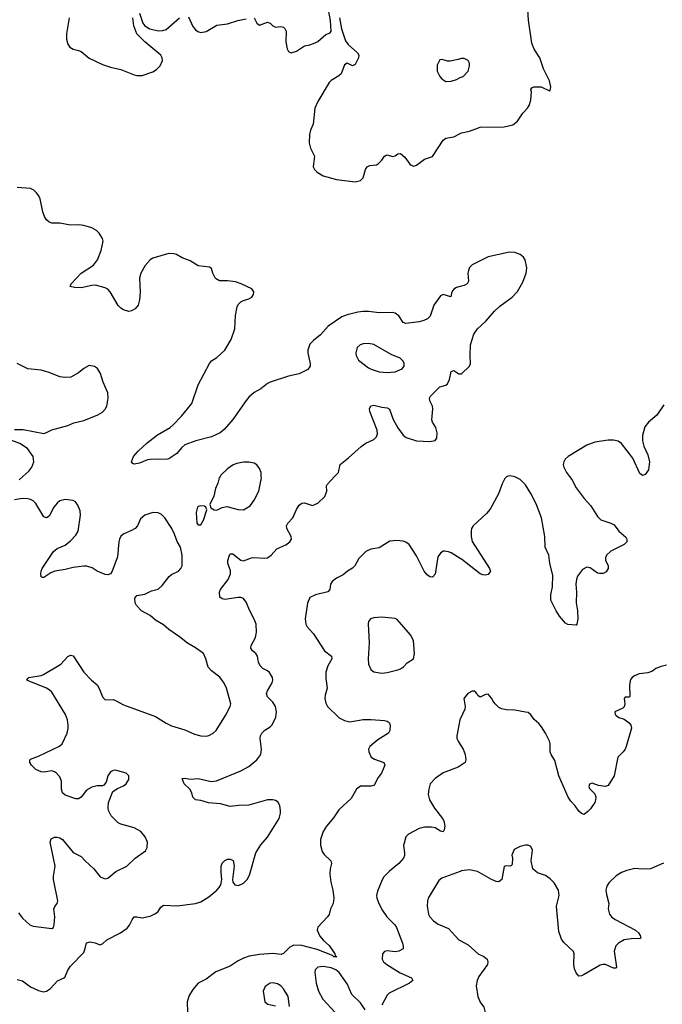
# Model space of a CAD drawing. Header units: inches. Extents: x 1449094 to 1618372, y 389908 to 534307.
# Tile 204 of 256: x 1566689 to 1571518, y 396031 to 403436. Entities that reach past the tile are written whole.
import ezdxf

# ---------------------------------------------------------------- set-up
doc = ezdxf.new("R2010")
doc.units = ezdxf.units.IN
doc.header["$MEASUREMENT"] = 0
for name, color, linetype in [('B5369', 7, 'Continuous'), ('B5379', 7, 'Continuous'), ('B5460', 7, 'Continuous'), ('B5470', 7, 'Continuous')]:
    doc.layers.add(name, color=color, linetype=linetype)

msp = doc.modelspace()

# ---------------------------------------------------------------- linework, layer by layer
at = {"layer": 'B5369', "color": 5}
for points, elevation in [([(1566670, 396218.8), (1566710, 396207.3), (1566770, 396164), (1566830, 396135.5), (1566866.2, 396126.2), (1566890, 396130.6), (1566921.2, 396150), (1566972.1, 396207.9), (1567027.3, 396232.7), (1567051.5, 396288.5), (1567070, 396318.8), (1567170, 396420.7), (1567181.3, 396450), (1567190, 396493), (1567218.3, 396501.7), (1567254.9, 396494.9), (1567290, 396479.1), (1567310, 396487.3), (1567344.1, 396515.9), (1567445.1, 396570), (1567495.9, 396604.1), (1567514, 396626), (1567533.1, 396666.9), (1567550, 396688.2), (1567570, 396690.4), (1567610, 396680.9), (1567670, 396694), (1567710, 396713.6), (1567728.5, 396730), (1567750, 396762.4), (1567770, 396776.5), (1567873.2, 396773.2), (1568010, 396788.8), (1568050, 396802.3), (1568110, 396840.6), (1568169.7, 396890), (1568188.3, 396910), (1568199.1, 396930), (1568207.2, 396970), (1568202.2, 397022.2), (1568203.5, 397070), (1568210, 397093), (1568230, 397112.4), (1568250, 397122), (1568270, 397124), (1568291.9, 397111.9), (1568299.5, 397070), (1568288.9, 396970), (1568290.3, 396950), (1568304.4, 396930), (1568330, 396924.7), (1568350, 396931.3), (1568370, 396942.2), (1568398.8, 396970), (1568416.2, 397003.8), (1568463.5, 397170), (1568501.1, 397230), (1568551, 397289), (1568638.8, 397430), (1568649.2, 397469.2), (1568648.7, 397490), (1568642.8, 397522.8), (1568631.1, 397551.1), (1568610, 397564.8), (1568590, 397569.8), (1568550, 397568.1), (1568410, 397528.9), (1568333.2, 397526.8), (1568270, 397518), (1568197.8, 397537.8), (1568106.6, 397546.6), (1568050, 397565.1), (1568009.6, 397569.6), (1567990, 397588.7), (1567982.3, 397622.3), (1567968.2, 397648.2), (1567926, 397690), (1567908.7, 397730), (1567928.7, 397731.3), (1567970, 397724), (1568030, 397730.4), (1568127.8, 397707.8), (1568168.2, 397711.8), (1568350, 397786.3), (1568410, 397819.5), (1568469.6, 397870), (1568499.7, 397910), (1568506, 397950), (1568495.8, 398030), (1568498.2, 398050), (1568507.7, 398070), (1568530, 398094), (1568570, 398117.4), (1568586.8, 398133.2), (1568614.3, 398190), (1568618.1, 398230), (1568611.2, 398270), (1568590, 398302.7), (1568550, 398343), (1568544.1, 398370), (1568550.8, 398390), (1568586, 398450), (1568590.5, 398470), (1568588.1, 398490), (1568565.8, 398525.8), (1568550, 398539.2), (1568516.3, 398556.3), (1568496, 398576), (1568483.3, 398603.3), (1568476, 398650), (1568463, 398670), (1568438.7, 398690), (1568426.6, 398710), (1568428.4, 398730), (1568460.2, 398790), (1568467.8, 398830), (1568465.4, 398890), (1568450, 398928.4), (1568417.5, 398990), (1568390, 399055.6), (1568370, 399082), (1568350, 399089.8), (1568330, 399090.9), (1568230, 399076.3), (1568210, 399079.5), (1568192, 399092), (1568191.5, 399130), (1568198, 399150), (1568254.6, 399225.4), (1568272.3, 399267.7), (1568272.3, 399292.3), (1568252.4, 399350), (1568252.6, 399370), (1568265.1, 399410), (1568270, 399418), (1568290, 399419.3), (1568350, 399370.3), (1568370, 399367.1), (1568430, 399389.2), (1568448.2, 399391.8), (1568530, 399387.1), (1568549.8, 399390.2), (1568579.2, 399410), (1568622.2, 399457.8), (1568690, 399487.7), (1568719.3, 399510), (1568730.7, 399530), (1568729.7, 399550), (1568695.4, 399610), (1568692.8, 399630), (1568703.6, 399650), (1568741.7, 399690), (1568770, 399753.4), (1568790, 399784.9), (1568810, 399800.5), (1568830, 399801.6), (1568890, 399783.1), (1568930, 399799.3), (1568982, 399850), (1568996.2, 399890), (1568994.5, 399930), (1568998.4, 399941.6), (1569055, 400000)], 520), ([(1566684.9, 399975.1), (1566712.6, 400000)], 540), ([(1568194.2, 400000), (1568187.3, 399990), (1568177.3, 399950), (1568159.1, 399910), (1568148.1, 399851.9), (1568118, 399790), (1568126, 399766), (1568150, 399751), (1568170, 399748), (1568210, 399767.7), (1568244.5, 399775.5), (1568330, 399753), (1568370, 399750.8), (1568420.5, 399779.5), (1568450, 399822), (1568486, 399890), (1568505.1, 399990), (1568504.4, 400000)], 540), ([(1566680.5, 396720.5), (1566710, 396679.1), (1566764, 396630), (1566790, 396619.5), (1566910, 396602.8), (1566930, 396601), (1566942, 396610), (1566948.7, 396630), (1566953.3, 396690), (1566946.6, 396750), (1566953, 396767), (1566971.1, 396788.9), (1566974.3, 396810), (1566944, 396970), (1566943.8, 396996.2), (1566955.4, 397070), (1566918, 397250), (1566925.4, 397274.6), (1566950, 397287.3), (1566970, 397287.7), (1566990, 397284), (1567010, 397270.7), (1567090, 397174), (1567150, 397144), (1567180.7, 397110), (1567246.8, 397050), (1567294.8, 396990), (1567330, 396975.5), (1567350, 396979.1), (1567411, 397029), (1567492.7, 397070), (1567556, 397130), (1567635.1, 397184.9), (1567646.6, 397210), (1567649.5, 397250), (1567631.8, 397290), (1567598.4, 397330), (1567550, 397358.9), (1567450, 397386), (1567430, 397396.2), (1567377, 397450), (1567357, 397490), (1567352.7, 397510), (1567357.2, 397550), (1567389, 397631), (1567424.7, 397655.3), (1567470, 397674.8), (1567489, 397690), (1567510, 397722), (1567508.7, 397750), (1567490, 397768.7), (1567410, 397791.8), (1567390, 397789.3), (1567370, 397779.3), (1567350.7, 397750), (1567339.1, 397700.9), (1567321, 397679), (1567310, 397674), (1567270, 397673.2), (1567230, 397664), (1567190, 397642), (1567150, 397589.2), (1567130, 397577.2), (1567110, 397576), (1567030, 397605.1), (1567010, 397621.2), (1567002.4, 397650), (1567003, 397710), (1566990, 397740.9), (1566966.6, 397770), (1566950, 397780.5), (1566930, 397786), (1566870, 397778.4), (1566850, 397780.7), (1566810, 397798), (1566778, 397830), (1566766, 397850), (1566764, 397870), (1566770, 397876), (1566830, 397898), (1566987.5, 397972.5), (1567009.2, 397990), (1567045.6, 398070), (1567054.2, 398105.8), (1567054.3, 398130), (1567048, 398170), (1567032, 398212), (1566930, 398379.5), (1566910, 398397.6), (1566890, 398407.8), (1566746.8, 398466.8), (1566742, 398470), (1566750, 398482), (1566758, 398490), (1566850, 398504.9), (1566867.5, 398512.5), (1566999, 398590), (1567050, 398646), (1567070, 398656), (1567090, 398651.3), (1567170.6, 398530), (1567227.7, 398470), (1567270, 398433.4), (1567285.7, 398405.7), (1567310, 398342.8), (1567330, 398320.5), (1567390, 398323), (1567410, 398315.5), (1567470, 398282.4), (1567710, 398195.3), (1567790, 398144.9), (1567830, 398125.3), (1567930, 398095.3), (1568002, 398062), (1568050, 398050.4), (1568090, 398048.7), (1568110, 398054), (1568142.7, 398070), (1568164.5, 398090), (1568236.3, 398203.7), (1568269.6, 398270), (1568274.5, 398290), (1568242, 398410), (1568225.5, 398445.5), (1568191.7, 398491.7), (1568130, 398538.3), (1568106.3, 398566.3), (1568087.3, 398630), (1568069.3, 398670), (1568011.1, 398711.1), (1567950, 398746.3), (1567890, 398795.4), (1567809.6, 398850), (1567770, 398885.6), (1567710, 398919.6), (1567670, 398955.6), (1567605.2, 398990), (1567566, 399030), (1567556, 399050), (1567554, 399086), (1567570, 399104.7), (1567630, 399114.8), (1567679.3, 399140.7), (1567730, 399154), (1567759.7, 399180.3), (1567810.9, 399249.1), (1567830, 399264.4), (1567881.2, 399290), (1567899.3, 399310), (1567909.4, 399330), (1567909.4, 399410), (1567896, 399470), (1567871.5, 399511.5), (1567852.5, 399567.5), (1567831.3, 399610), (1567778.7, 399690), (1567754.6, 399714.6), (1567730, 399727.3), (1567690, 399729.6), (1567629, 399711), (1567597.4, 399682.6), (1567573.7, 399630), (1567556.4, 399610), (1567530, 399594.3), (1567470.2, 399569.8), (1567450, 399551.3), (1567437.8, 399530), (1567432.9, 399510), (1567422.8, 399397.2), (1567382.8, 399290), (1567370, 399269), (1567350, 399261.2), (1567330, 399262.7), (1567270, 399289.5), (1567232.9, 399312.9), (1567190, 399325.6), (1567170, 399326), (1567090, 399316.9), (1567030, 399300.5), (1566952.1, 399287.9), (1566922.8, 399277.2), (1566870, 399241.2), (1566861.2, 399241.2), (1566850, 399246), (1566847.7, 399267.7), (1566849.7, 399290), (1566857.6, 399310), (1566944, 399436), (1566970, 399459.1), (1567030, 399484.9), (1567070, 399517.1), (1567110, 399559.3), (1567128, 399590), (1567147, 399710), (1567143.7, 399743.7), (1567126.3, 399786.3), (1567109, 399810), (1567090, 399820.9), (1567030, 399827), (1566990, 399817), (1566970, 399800.9), (1566946, 399770), (1566910, 399701.2), (1566890, 399689), (1566870, 399697.2), (1566810, 399798), (1566790, 399817), (1566770, 399827.3), (1566750, 399833.3), (1566710, 399835.8), (1566650, 399826.3)], 540), ([(1570000, 399384.8), (1569930, 399426), (1569910, 399435.1), (1569880.7, 399439.3), (1569870, 399438.7), (1569850, 399425.1), (1569830, 399396), (1569810, 399265.2), (1569790, 399244.2), (1569770, 399245.6), (1569750, 399262), (1569728.2, 399290), (1569670, 399402.9), (1569615.6, 399490), (1569590, 399507.6), (1569570, 399513.7), (1569520.3, 399519.7), (1569470, 399513.3), (1569390, 399465.1), (1569326.9, 399453.1), (1569290, 399436.9), (1569237.2, 399382.8), (1569207, 399330), (1569190, 399311.5), (1569153, 399290), (1569120, 399260), (1569070, 399236.8), (1569036, 399210), (1569024, 399190), (1569019.5, 399150), (1569005.5, 399134.5), (1568910.5, 399110), (1568870.3, 399090), (1568852.8, 399047.2), (1568834.9, 398930), (1568840.2, 398890), (1568850.2, 398870), (1568897.1, 398817.1), (1568978.5, 398690), (1569031.7, 398650), (1569033.8, 398630), (1569003.5, 398576.5), (1568989.6, 398530), (1568990, 398482), (1568998.8, 398410), (1568983.4, 398356.6), (1568982.3, 398330), (1568990, 398296.3), (1569002.2, 398270), (1569090, 398186), (1569130, 398164.5), (1569170, 398156.5), (1569270, 398173.4), (1569330, 398174), (1569430, 398166), (1569450, 398160.7), (1569466, 398150), (1569474, 398130), (1569470.5, 398090), (1569460.5, 398070), (1569379.5, 398020.5), (1569319.3, 397970), (1569310.4, 397950), (1569313, 397930), (1569330.6, 397890.6), (1569355.9, 397875.9), (1569424.7, 397850), (1569432, 397830), (1569406.8, 397770), (1569382.4, 397737.6), (1569355.8, 397684.2), (1569350, 397676), (1569330, 397671.8), (1569250, 397670.9), (1569219.5, 397650), (1569180.7, 397579.3), (1569087.2, 397492.8), (1569047.1, 397432.9), (1568995, 397370), (1568970, 397329.8), (1568949.6, 397270), (1568948.3, 397228.3), (1568961.7, 397181.7), (1568976.9, 397156.9), (1569026, 397110), (1569032.7, 397090), (1569023.1, 397050), (1569020.3, 397010), (1569026.2, 396950), (1569042.4, 396890), (1569049, 396830), (1569044.2, 396790), (1569024.4, 396750), (1569013.4, 396706.6), (1569003, 396690), (1568929.3, 396610.7), (1568924.9, 396590), (1568944.3, 396544.3), (1568972.1, 396512.1), (1569014.6, 396474.6), (1569056.9, 396410), (1569058.8, 396398.8), (1569071.6, 396388.4), (1569050, 396388.2), (1569038.3, 396398.3), (1568924.7, 396444.7), (1568810, 396473.6), (1568750, 396476), (1568717.7, 396462.3), (1568670, 396413.6), (1568653.5, 396406.5), (1568590, 396412.3), (1568490, 396407), (1568413.4, 396393.4), (1568370, 396377.3), (1568330, 396358.3), (1568270, 396319.3), (1568163.8, 396276.2), (1568090, 396219.7), (1568030.7, 396190), (1567990, 396142), (1567963.4, 396096.6), (1567948.2, 396050), (1567950.4, 395970)], 520), ([(1570000, 398176.2), (1569997.1, 398170), (1569972.7, 398050), (1569974.9, 398030), (1569983.8, 398010), (1570000, 397984.2)], 540), ([(1570000, 397825.8), (1569984.7, 397815.3), (1569870, 397771.8), (1569810.3, 397729.7), (1569773, 397690), (1569762.4, 397650), (1569759.5, 397610), (1569768.5, 397570), (1569805.4, 397505.4), (1569866.7, 397430), (1569875.8, 397410), (1569882.4, 397370), (1569877.6, 397342.4), (1569870, 397329.6), (1569850, 397332.3), (1569810, 397357.6), (1569782.8, 397362.8), (1569730, 397363.5), (1569690, 397352.8), (1569610.8, 397310), (1569591, 397290), (1569576.8, 397243.2), (1569573.7, 397226.3), (1569581.6, 397170), (1569580.5, 397150), (1569573, 397130), (1569538, 397090), (1569467, 397033), (1569426.4, 396990), (1569411.5, 396968.5), (1569377.3, 396882.7), (1569370.4, 396850), (1569372.4, 396830), (1569388.5, 396790), (1569416.4, 396736.4), (1569448.6, 396688.6), (1569508.5, 396630), (1569520.3, 396610), (1569566.4, 396490), (1569570.5, 396469.5), (1569570.4, 396449.6), (1569538, 396430), (1569510, 396427.1), (1569450, 396433), (1569430.5, 396429.5), (1569416.3, 396410), (1569413.4, 396370), (1569422, 396350), (1569447.3, 396330), (1569547.1, 396267.1), (1569634, 396230), (1569642.8, 396210), (1569618.8, 396190), (1569465.1, 396114.9), (1569450, 396099.3), (1569410, 396025.4)], 540), ([(1570000, 397030.9), (1569861.2, 396978.8), (1569838, 396962), (1569758.4, 396830), (1569752.4, 396810), (1569750.4, 396770), (1569762, 396710), (1569770.4, 396690), (1569798.7, 396658.7), (1569834.5, 396634.5), (1569910, 396601.1), (1569990, 396515.5), (1570000, 396510.1)], 560), ([(1569285.8, 395990), (1569250, 396041.7), (1569184.9, 396104.9), (1569150, 396184.4), (1569089.8, 396270), (1569064.4, 396290), (1569030, 396305.4), (1568970, 396316), (1568930.2, 396309.8), (1568908.9, 396290), (1568905.5, 396270), (1568915.5, 396190), (1568934.7, 396130), (1568966.9, 396070), (1569060.5, 395970)], 540), ([(1568716, 396016), (1568705.1, 396090), (1568670, 396147), (1568650, 396169.4), (1568625.8, 396185.8), (1568590, 396193.6), (1568570, 396189.5), (1568534.4, 396165.6), (1568519.1, 396130), (1568531, 396050), (1568553.2, 396033.2), (1568610, 396019.1)], 540)]:
    msp.add_lwpolyline(points, dxfattribs=dict(at, elevation=elevation))
at = {"layer": 'B5369', "color": 5, "elevation": 540}
for points in [[(1568050, 399781.2), (1568030, 399776), (1568024, 399770), (1568014, 399730), (1568021, 399650), (1568030, 399638), (1568050, 399638), (1568070, 399672), (1568095.3, 399750), (1568088, 399770), (1568077.2, 399777.2)], [(1569410, 398942.9), (1569350, 398938), (1569326, 398930), (1569310.8, 398910), (1569307.5, 398892.5), (1569315.8, 398750), (1569306.7, 398630), (1569310.5, 398590.5), (1569327.3, 398550), (1569350, 398530.8), (1569410, 398522.4), (1569450, 398526), (1569530, 398546), (1569550, 398555.5), (1569572.7, 398570), (1569600.1, 398599.9), (1569649.2, 398630), (1569656.2, 398670), (1569647.7, 398767.7), (1569624.5, 398810), (1569524.8, 398924.8), (1569510, 398932.3)]]:
    msp.add_lwpolyline(points, close=True, dxfattribs=at)
at = {"layer": 'B5379', "color": 5}
for points, elevation in [([(1570351.6, 400000), (1570350, 399999.5), (1570334.7, 399985.3), (1570313.7, 399946.3), (1570287.9, 399870), (1570225.4, 399754.6), (1570197.2, 399722.8), (1570096.4, 399630), (1570084.9, 399610), (1570080.3, 399590), (1570080.3, 399550), (1570090, 399510.8), (1570219.5, 399310), (1570226.4, 399290), (1570210, 399264.5), (1570190, 399259.7), (1570170, 399261.1), (1570150, 399269.7), (1570010, 399378.9), (1570000, 399384.8)], 520), ([(1570820.1, 400000), (1570836.9, 399976.9), (1570870, 399914.6), (1570930, 399834.3), (1570980.3, 399780.3), (1571030, 399700.7), (1571055.8, 399675.8), (1571131.3, 399650), (1571156.1, 399636.1), (1571191, 399590), (1571244, 399544), (1571251, 399530), (1571251, 399510), (1571231, 399490), (1571130, 399439.3), (1571098.8, 399410), (1571091, 399390), (1571091.1, 399371.1), (1571111.3, 399330), (1571111.3, 399310), (1571096.9, 399283.1), (1571074, 399270), (1571046, 399270), (1571030, 399274), (1570974.5, 399314.5), (1570950, 399318), (1570919.3, 399300.7), (1570881, 399250), (1570872.8, 399227.2), (1570868.9, 399190), (1570872.9, 399130), (1570870.2, 399050), (1570879.6, 398990), (1570882, 398930), (1570876, 398890), (1570870, 398882), (1570808.9, 398888.9), (1570790, 398898), (1570745.2, 398950), (1570719.3, 398990), (1570680.9, 399070), (1570679.5, 399110), (1570691.8, 399170), (1570695.8, 399255.8), (1570673.3, 399350), (1570666.3, 399410), (1570636.4, 399470), (1570634, 399550), (1570609.8, 399690), (1570570, 399796), (1570530, 399873.1), (1570490, 399937.7), (1570450, 399977.7), (1570410, 399998), (1570399.5, 400000)], 520), ([(1571550, 398580.9), (1571510, 398572.3), (1571470, 398556), (1571444.1, 398535.9), (1571410, 398523.7), (1571342.8, 398517.2), (1571310, 398502.7), (1571290.4, 398489.6), (1571282.3, 398477.7), (1571275.8, 398464.2), (1571270.4, 398430), (1571273, 398347), (1571270, 398342), (1571238, 398342), (1571232, 398330), (1571236, 398290), (1571230, 398268), (1571221, 398259), (1571161, 398230), (1571162.8, 398210), (1571170, 398202.8), (1571190, 398188), (1571230, 398174.8), (1571268.3, 398148.3), (1571282, 398130), (1571287.1, 398107.1), (1571246, 397970), (1571238.9, 397950), (1571224.2, 397930), (1571184.2, 397890), (1571156.5, 397750), (1571110, 397677.2), (1571089.3, 397669.3), (1571037.2, 397677.2), (1570990, 397694), (1570970, 397686), (1570966.8, 397670), (1570970, 397654), (1571010, 397614), (1571018, 397590), (1571016, 397570), (1571010.8, 397550), (1570977.5, 397502.5), (1570959.1, 397480.9), (1570930, 397459), (1570910, 397465.2), (1570890, 397482.7), (1570863.5, 397523.5), (1570830, 397559.3), (1570810, 397589.2), (1570740.6, 397750), (1570710, 397863.7), (1570681.5, 397910), (1570674.7, 397930), (1570675.1, 397990), (1570669.6, 398010), (1570639.7, 398070), (1570610, 398117), (1570590, 398142), (1570554.2, 398174.2), (1570530, 398209.4), (1570510, 398225.1), (1570490, 398229.6), (1570410, 398243.6), (1570345.8, 398245.8), (1570310, 398252.3), (1570290, 398263.7), (1570262.7, 398290), (1570246.6, 398310), (1570234.9, 398334.9), (1570210, 398362.7), (1570190, 398360.9), (1570150, 398341.2), (1570132.5, 398352.5), (1570125.2, 398370), (1570110, 398385.2), (1570090, 398386), (1570056, 398370), (1570026.8, 398330), (1570036.4, 398270), (1570034.4, 398250), (1570000, 398176.2)], 540), ([(1570000, 397984.2), (1570021.6, 397950), (1570037.6, 397910), (1570042.4, 397870), (1570035.5, 397850), (1570000, 397825.8)], 540), ([(1571526.2, 397093.8), (1571430, 397049.6), (1571370, 397047.3), (1571311.8, 397051.8), (1571250, 397038.9), (1571210, 397022.6), (1571170, 396996.8), (1571115, 396945), (1571100.6, 396919.4), (1571094.3, 396890), (1571097.8, 396857.8), (1571115.5, 396790), (1571110.8, 396750), (1571121, 396710), (1571134.8, 396690), (1571162.8, 396670), (1571316.3, 396590), (1571338, 396570), (1571350.6, 396550), (1571356, 396530), (1571350, 396525.2), (1571284.4, 396524.4), (1571230, 396515.1), (1571188.2, 396490), (1571168.4, 396470), (1571155.8, 396430), (1571173, 396310), (1571170, 396304), (1571150, 396303.7), (1571090, 396329.6), (1571070, 396332), (1571050, 396326.6), (1570930, 396255.1), (1570910, 396245.2), (1570890, 396242), (1570870, 396268.7), (1570858.4, 396298.4), (1570853.3, 396330), (1570856.2, 396410), (1570850, 396428.7), (1570776.6, 396496.6), (1570761.4, 396521.4), (1570740.2, 396580.2), (1570723.5, 396770), (1570742, 396850), (1570736.9, 396890), (1570705.6, 396945.6), (1570675.8, 396975.8), (1570639.4, 396999.4), (1570580.5, 397020.5), (1570546, 397050), (1570532.7, 397110), (1570542, 397190), (1570530, 397218), (1570510, 397228), (1570490, 397228), (1570450, 397218), (1570405.4, 397194.6), (1570386.8, 397153.2), (1570391, 397131), (1570390, 397086), (1570384.7, 397075.3), (1570374, 397070), (1570350, 397074), (1570330, 397068.7), (1570311.6, 396970), (1570290, 396951.5), (1570270, 396954), (1570235.1, 396970), (1570130, 397029.7), (1570070, 397042.6), (1570010, 397034.7), (1570000, 397030.9)], 560), ([(1570000, 396510.1), (1570058.6, 396478.6), (1570134, 396410), (1570176, 396390), (1570202.8, 396370), (1570207.7, 396350), (1570204, 396330), (1570139.5, 396240.5), (1570126, 396210), (1570118.4, 396170), (1570132.4, 396090), (1570150, 396046.8), (1570176.3, 396010), (1570187.7, 395970), (1570167.5, 395892.5), (1570153.7, 395866.3), (1570096, 395790), (1570050.4, 395769.6), (1570000, 395762.3)], 560)]:
    msp.add_lwpolyline(points, dxfattribs=dict(at, elevation=elevation))
at = {"layer": 'B5460', "color": 5}
for points, elevation in [([(1568450, 403451), (1568470.5, 403410.5), (1568490, 403394.8), (1568550, 403416.3), (1568570, 403410.7), (1568590, 403390.8), (1568610, 403380.7), (1568650, 403384), (1568670, 403378.8), (1568681, 403370), (1568690.5, 403350), (1568687.7, 403270), (1568698, 403218), (1568710, 403198), (1568730, 403186), (1568770, 403198.8), (1568830, 403239.3), (1568870, 403247.2), (1568910, 403262.6), (1568930, 403273.1), (1568990, 403324.6), (1569022, 403338), (1569029.5, 403350.5), (1569024.4, 403430), (1569000.7, 403550)], 520), ([(1567590, 403484.7), (1567614, 403410), (1567629.3, 403389.3), (1567667.8, 403367.8), (1567730, 403353.2), (1567765.6, 403354.4), (1567790, 403363.1), (1567890, 403450.3)], 520), ([(1567060.2, 403450), (1567041.2, 403330), (1567039.6, 403290), (1567050, 403250.8), (1567065.5, 403230), (1567090, 403214.4), (1567130, 403205.3), (1567150, 403195.8), (1567210, 403146), (1567310, 403100.2), (1567370, 403079.1), (1567450, 403060.3), (1567550, 403020.3), (1567570, 403015.6), (1567610, 403016), (1567690, 403043.7), (1567717.6, 403062.4), (1567743.6, 403090), (1567761.6, 403130), (1567760.7, 403150), (1567749.4, 403170), (1567629.2, 403269.2), (1567569.8, 403330), (1567547.4, 403390), (1567539.5, 403450)], 520), ([(1567957.3, 403457.3), (1567990, 403386), (1568010, 403358.8), (1568026.9, 403346.9), (1568050, 403340.5), (1568090, 403348.4), (1568170, 403395.3), (1568250, 403404.6), (1568329, 403430), (1568390, 403443.1)], 520), ([(1569091, 403451), (1569107, 403367), (1569136.3, 403276.3), (1569156, 403250), (1569227.3, 403187.3), (1569238, 403170), (1569234.8, 403150), (1569210, 403099), (1569190, 403089.4), (1569150, 403109), (1569130, 403095.3), (1569104.9, 403030), (1569087.1, 403012.9), (1569030, 402978.4), (1569015.4, 402964.6), (1568930, 402821.2), (1568907, 402770), (1568894.9, 402650), (1568874.9, 402605.1), (1568866.4, 402573.6), (1568863.1, 402510), (1568874, 402470), (1568903.1, 402410), (1568895.3, 402330), (1568903.7, 402310), (1568923.1, 402290), (1568970, 402261.3), (1569070, 402233.4), (1569210, 402215.6), (1569250, 402225.6), (1569270, 402245.7), (1569286.8, 402310), (1569298.9, 402330), (1569319.4, 402340.6), (1569370, 402345.3), (1569386.3, 402353.7), (1569410, 402378.7), (1569430, 402410.4), (1569442.2, 402417.8), (1569450, 402420.3), (1569490, 402408), (1569510, 402412.8), (1569530, 402426), (1569550, 402428.9), (1569582.4, 402402.4), (1569620.3, 402350), (1569630, 402341.7), (1569650, 402335.3), (1569670, 402341.1), (1569730, 402386.3), (1569791.9, 402408.1), (1569869.8, 402530.2), (1569890, 402544.2), (1569950, 402554.9), (1570000, 402581.2)], 520), ([(1570000, 403141.4), (1569984.5, 403135.5), (1569924.7, 403124.7), (1569904.7, 403124.7), (1569863.6, 403136.4), (1569845.4, 403134.6), (1569827.1, 403092.9), (1569826.8, 403050), (1569846, 403010), (1569861, 402990), (1569890.9, 402970.9), (1569930, 402974), (1569970, 402987.3), (1570000, 403000.4)], 540), ([(1570000, 401429.3), (1569970, 401420.9), (1569950.3, 401410), (1569936.8, 401390), (1569927.5, 401352.5), (1569870, 401368.4), (1569850, 401358.7), (1569800.3, 401290), (1569773.1, 401206.9), (1569753, 401187), (1569725.6, 401174.4), (1569690, 401164.2), (1569590, 401150.9), (1569570, 401159.7), (1569538.9, 401210), (1569510, 401228.4), (1569490, 401233.1), (1569390, 401232), (1569310, 401241.7), (1569270, 401242.2), (1569230, 401236.4), (1569150, 401215.8), (1569110, 401200.3), (1569006.7, 401130), (1568950, 401066), (1568895.9, 401024.1), (1568870, 400996), (1568854, 400950), (1568853.7, 400930), (1568872.4, 400847.6), (1568870.4, 400829.6), (1568853.8, 400806.2), (1568790, 400772), (1568710, 400756.2), (1568570.2, 400709.8), (1568550, 400700.5), (1568500.7, 400659.3), (1568450, 400633.1), (1568410, 400597.2), (1568390, 400572.4), (1568291, 400429), (1568225.7, 400354.3), (1568196.4, 400330), (1568130, 400299.7), (1568012, 400268), (1567930, 400237.7), (1567904.3, 400215.7), (1567870, 400174), (1567810, 400132.3), (1567790, 400127.3), (1567728.3, 400131.7), (1567670, 400129.7), (1567650, 400126.3), (1567590, 400101.3), (1567550, 400093.2), (1567538, 400098), (1567529.3, 400110), (1567544.5, 400150), (1567579.6, 400190), (1567646.5, 400253.5), (1567725.6, 400314.4), (1567818.7, 400370), (1567843, 400390), (1567904.8, 400455.2), (1567981.3, 400550), (1568029.7, 400690), (1568115.1, 400850), (1568129.7, 400870), (1568170, 400895.3), (1568229.2, 400950.8), (1568277.2, 401030), (1568304.8, 401110), (1568309.8, 401210.2), (1568322.4, 401277.6), (1568330, 401293), (1568350, 401314.4), (1568370, 401324.9), (1568410, 401335.8), (1568432.3, 401350), (1568447, 401370), (1568449.5, 401390), (1568432.2, 401412.2), (1568354, 401450), (1568310, 401465.8), (1568250, 401471.7), (1568190, 401471.1), (1568161.3, 401490), (1568140.5, 401530), (1568130, 401564), (1568115.1, 401575.1), (1568030, 401584.5), (1567970, 401621.6), (1567910, 401646), (1567866, 401670), (1567850, 401676.4), (1567810, 401677.2), (1567690, 401642.4), (1567670.3, 401629.7), (1567632.4, 401587.6), (1567598.7, 401530), (1567588.1, 401491.9), (1567593.3, 401386.7), (1567588.4, 401330), (1567578, 401290), (1567557.7, 401262.3), (1567530, 401246.6), (1567510, 401240.9), (1567470, 401253.6), (1567450, 401265.6), (1567427.9, 401287.9), (1567369.7, 401390), (1567350, 401409.7), (1567330, 401420.4), (1567258.8, 401438.8), (1567230, 401437.2), (1567150, 401418.9), (1567101.6, 401421.6), (1567069.2, 401430), (1567076, 401450), (1567149.6, 401530), (1567242.9, 401590), (1567273.3, 401630), (1567300.6, 401699.4), (1567316.8, 401770), (1567312.2, 401790), (1567286.4, 401830), (1567266.9, 401850), (1567231.3, 401870), (1567170, 401887.9), (1567130, 401892.6), (1567069.9, 401889.9), (1566990, 401906.3), (1566930, 401906.8), (1566910, 401913.4), (1566891.1, 401931.1), (1566875.3, 401955.3), (1566862, 401990), (1566842.7, 402090), (1566832.5, 402112.5), (1566814.8, 402134.8), (1566794.4, 402154.4), (1566770, 402166.9), (1566670, 402173.9)], 520), ([(1566650, 400354.9), (1566714.7, 400354.7), (1566870, 400325.3), (1566890, 400330.4), (1566930, 400352.4), (1567050, 400383.8), (1567096.3, 400403.7), (1567170, 400421.3), (1567275.8, 400464.2), (1567310, 400484.9), (1567330, 400506.8), (1567342.9, 400530), (1567353.3, 400590), (1567351.8, 400630), (1567315.3, 400710), (1567296.5, 400776.5), (1567273.2, 400813.2), (1567250, 400828.7), (1567210, 400835.3), (1567170, 400814), (1567130, 400781.2), (1567072.8, 400747.2), (1567030, 400744.5), (1566990, 400749.4), (1566910, 400782), (1566850, 400799.3), (1566750, 400809.6), (1566670, 400849.4)], 540), ([(1569055, 400000), (1569084, 400030), (1569095.8, 400090), (1569159.3, 400140.7), (1569253.6, 400226.4), (1569290, 400251.1), (1569350, 400279.6), (1569370, 400298.4), (1569378, 400322), (1569375.9, 400350), (1569321.1, 400490), (1569318.7, 400510), (1569328.3, 400531.7), (1569350, 400538), (1569410, 400522.8), (1569450, 400518.3), (1569468.1, 400508.1), (1569496, 400430), (1569530, 400366.5), (1569570, 400310.3), (1569593, 400293), (1569670, 400269.5), (1569770, 400264.5), (1569810, 400272), (1569823.5, 400290), (1569825.3, 400330), (1569816.4, 400370), (1569789.7, 400410), (1569786.3, 400426.3), (1569793.5, 400510), (1569789.7, 400530), (1569771.2, 400570), (1569768.2, 400590), (1569775.2, 400604.8), (1569846.2, 400673.8), (1569890, 400686.9), (1569903, 400697), (1569918, 400730), (1569930, 400790.8), (1569950, 400798), (1569990, 400773.4), (1570000, 400773.4)], 520), ([(1566712.6, 400000), (1566758.6, 400041.4), (1566779.5, 400070), (1566795.1, 400110), (1566789.5, 400150), (1566747.3, 400210), (1566690, 400248.3), (1566582, 400290)], 540), ([(1568504.4, 400000), (1568502.4, 400030), (1568490, 400061.2), (1568469.6, 400089.6), (1568450, 400100.7), (1568410, 400109.6), (1568370, 400108), (1568321.2, 400098.8), (1568292.1, 400087.9), (1568250, 400059.3), (1568201, 400010), (1568194.2, 400000)], 540)]:
    msp.add_lwpolyline(points, dxfattribs=dict(at, elevation=elevation))
at = {"layer": 'B5460', "color": 5, "elevation": 540}
msp.add_lwpolyline([(1569310, 401000.5), (1569270, 400998.4), (1569246.8, 400990), (1569224, 400970), (1569214, 400930), (1569217.3, 400910), (1569235.2, 400875.2), (1569310, 400818), (1569330, 400806.7), (1569390, 400786.7), (1569450, 400782.4), (1569510, 400788.2), (1569562, 400810), (1569577.2, 400830), (1569577.2, 400850), (1569570, 400868), (1569548.7, 400890), (1569479.3, 400919.3), (1569350, 400993.3)], close=True, dxfattribs=at)
at = {"layer": 'B5470', "color": 5}
for points, elevation in [([(1570000, 402581.2), (1570010, 402586.4), (1570070, 402598), (1570150, 402627.6), (1570330, 402630.3), (1570393.5, 402646.5), (1570430, 402672), (1570470, 402732.7), (1570505.1, 402770), (1570517.6, 402790), (1570529.6, 402830), (1570534, 402894), (1570529.2, 402910.8), (1570536.4, 402923.6), (1570551.6, 402931.6), (1570608.4, 402931.6), (1570670, 402902), (1570675.3, 402904.7), (1570679, 402930), (1570670, 402975.3), (1570626.2, 403066.2), (1570596.4, 403150), (1570555.3, 403215.3), (1570538.5, 403258.5), (1570511.6, 403431.6), (1570508.4, 403510)], 520), ([(1570000, 403000.4), (1570022, 403010), (1570059, 403050), (1570069, 403090), (1570069, 403110), (1570059, 403130), (1570030, 403145.2), (1570010, 403145.2), (1570000, 403141.4)], 540), ([(1570000, 400773.4), (1570010, 400773.4), (1570069.7, 400830.3), (1570076.9, 400850), (1570073.3, 400910), (1570077.6, 400990), (1570101.6, 401070), (1570129.7, 401110), (1570192.6, 401170), (1570256.6, 401243.4), (1570298, 401282), (1570389.8, 401350.2), (1570428.9, 401391.1), (1570470, 401462), (1570493.7, 401530), (1570499.7, 401570), (1570487.8, 401630), (1570473.6, 401650), (1570450, 401671), (1570410, 401685.6), (1570368.9, 401688.9), (1570210, 401653.7), (1570090, 401593.6), (1570070, 401571.9), (1570060.9, 401550), (1570057.3, 401530), (1570061.5, 401470), (1570050.2, 401450), (1570030, 401437.6), (1570000, 401429.3)], 520), ([(1571530, 400538.4), (1571477.8, 400462.2), (1571414.9, 400410), (1571386.7, 400373.3), (1571369, 400310), (1571367.9, 400270), (1571379.5, 400230), (1571410, 400164.7), (1571422, 400110), (1571414, 400050), (1571390, 400015.3), (1571370, 400008.7), (1571350, 400022), (1571297.5, 400137.5), (1571210, 400247.8), (1571185.4, 400265.4), (1571150, 400275), (1571110, 400275), (1571010, 400258.7), (1570950, 400236), (1570810, 400151.1), (1570788.9, 400130), (1570777.4, 400110), (1570774, 400090), (1570778.8, 400070), (1570798.4, 400030), (1570820.1, 400000)], 520), ([(1570399.5, 400000), (1570370, 400005.6), (1570351.6, 400000)], 520)]:
    msp.add_lwpolyline(points, dxfattribs=dict(at, elevation=elevation))

doc.saveas('drawing.dxf')
